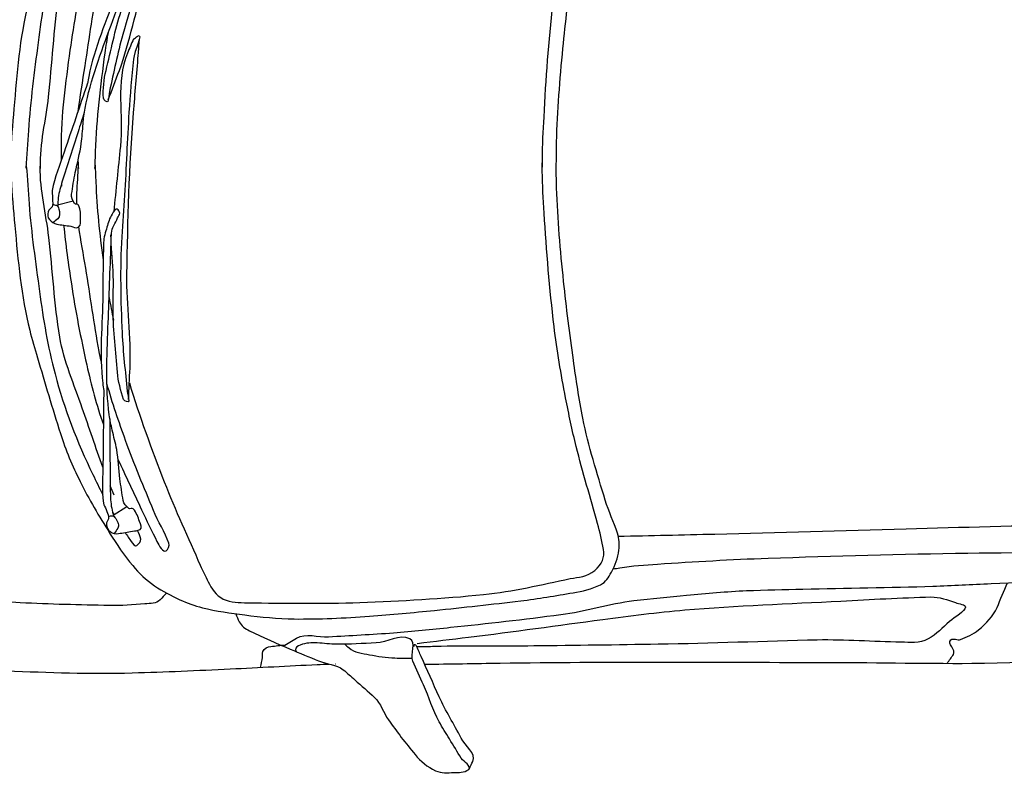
# Model space of a CAD drawing. Header units: millimetres. Extents: x 1343 to 64046, y 44602 to 77982.
# Tile 32 of 68: x 31332 to 32943, y 52343 to 53576. Entities that reach past the tile are written whole.
import ezdxf

# ---------------------------------------------------------------- set-up
doc = ezdxf.new("R2010")
doc.units = ezdxf.units.MM

# ---------------------------------------------------------------- blocks, each defined once
blk = doc.blocks.new('A$C54C10930')
for p, q in [((885.1, 904.8), (910.3, 912.4)), ((994.8, 401.1), (1016.3, 416.1))]:
    blk.add_line(p, q)
for points, knots in [([(0, 929.5), (0.1, 934.3), (0.1, 939.1), (0.2, 943.9), (1.3, 1017.7), (4.3, 1091.9), (17.7, 1164.7), (27.5, 1218), (39, 1270.8), (49.2, 1323.9), (54, 1348.3), (58.4, 1372.9), (63.2, 1397.4), (72, 1442.7), (87.5, 1486.2), (102, 1530.3), (109.4, 1552.7), (117.2, 1574.6), (132.8, 1593.5), (146.4, 1610.1), (163.6, 1620.7), (181.2, 1631.7), (196.3, 1641.2), (211.2, 1650.4), (227.3, 1658.2), (273.6, 1680.6), (320.2, 1700.9), (369.5, 1715.1), (426, 1731.4), (482.7, 1744.7), (540.3, 1755.6), (581, 1763.3), (621.6, 1770.9), (662.7, 1776.2), (695.8, 1780.4), (729, 1783.8), (762.3, 1786.5), (830.7, 1792), (899, 1797.9), (967.5, 1798.9), (1021, 1799.8), (1074.5, 1799.9), (1128, 1799.7), (1175.4, 1799.5), (1222.8, 1798.9), (1270.2, 1798.9), (1276.8, 1798.9), (1283.3, 1798.9), (1289.9, 1798.9)], [0, 0, 0, 0, 0.007683, 0.007683, 0.007683, 0.125649, 0.125649, 0.125649, 0.212062, 0.212062, 0.212062, 0.251911, 0.251911, 0.251911, 0.325662, 0.325662, 0.325662, 0.363112, 0.363112, 0.363112, 0.395949, 0.395949, 0.395949, 0.424294, 0.424294, 0.424294, 0.505873, 0.505873, 0.505873, 0.599338, 0.599338, 0.599338, 0.665442, 0.665442, 0.665442, 0.71881, 0.71881, 0.71881, 0.828307, 0.828307, 0.828307, 0.913794, 0.913794, 0.913794, 0.989522, 0.989522, 0.989522, 1, 1, 1, 1]), ([(806.4, 961.3), (806.3, 968.3), (806.2, 975.3), (806.1, 982.3), (805.8, 1008.1), (807.2, 1033.8), (808.4, 1059.5), (811.1, 1117.1), (813.6, 1174.8), (825.1, 1231.5), (828.2, 1246.9), (832.1, 1261.9), (835.8, 1277.1), (846.1, 1319), (856.4, 1360.7), (867.5, 1402.4), (874.9, 1429.8), (884.9, 1456.3), (896.3, 1482.4), (909.3, 1512.3), (924.8, 1540.5), (940.8, 1568.9), (951.5, 1587.9), (963, 1606.1), (976, 1623.8), (985.8, 1637), (997.2, 1648.2), (1010.4, 1658.2), (1023.1, 1667.9), (1036.4, 1675.8), (1050.7, 1682.8), (1062.5, 1688.7), (1074.2, 1694.1), (1086.9, 1697.7), (1109.5, 1704.2), (1132.3, 1708.8), (1155.5, 1712.6), (1182.3, 1717), (1209.1, 1721.4), (1236.1, 1722.8), (1277.2, 1724.9), (1318.4, 1725.2), (1359.5, 1723.7), (1395, 1722.5), (1430.6, 1721.1), (1466.1, 1719.1), (1513.3, 1716.5), (1560.4, 1713.2), (1607.5, 1709.8), (1636.4, 1707.7), (1665, 1703.9), (1693.8, 1700.5), (1709.3, 1698.7), (1724.3, 1696), (1739.2, 1689.3), (1747.7, 1685.5), (1752.8, 1677.9), (1757.7, 1669.8), (1764.8, 1658.3), (1769.8, 1647), (1771.7, 1634.5), (1773, 1625.3), (1773.1, 1615.5), (1770.7, 1606.6), (1765.8, 1588), (1757.8, 1570.3), (1753.1, 1551.7), (1741.8, 1506.8), (1729.3, 1462), (1722.5, 1416.1), (1717.8, 1384.2), (1714.3, 1352.3), (1711.4, 1320.3), (1707.5, 1277.2), (1703.7, 1234.2), (1701.2, 1191), (1698.2, 1139.9), (1695.9, 1088.8), (1696.5, 1037.7), (1696.7, 1024), (1697.3, 1010.3), (1697.4, 996.5)], [0, 0, 0, 0, 0.009558, 0.009558, 0.009558, 0.044718, 0.044718, 0.044718, 0.123377, 0.123377, 0.123377, 0.144685, 0.144685, 0.144685, 0.203547, 0.203547, 0.203547, 0.242242, 0.242242, 0.242242, 0.286528, 0.286528, 0.286528, 0.316217, 0.316217, 0.316217, 0.33834, 0.33834, 0.33834, 0.359861, 0.359861, 0.359861, 0.377665, 0.377665, 0.377665, 0.40963, 0.40963, 0.40963, 0.446651, 0.446651, 0.446651, 0.502798, 0.502798, 0.502798, 0.551392, 0.551392, 0.551392, 0.61591, 0.61591, 0.61591, 0.655398, 0.655398, 0.655398, 0.676698, 0.676698, 0.676698, 0.68896, 0.68896, 0.68896, 0.706251, 0.706251, 0.706251, 0.718961, 0.718961, 0.718961, 0.745199, 0.745199, 0.745199, 0.808488, 0.808488, 0.808488, 0.852395, 0.852395, 0.852395, 0.911434, 0.911434, 0.911434, 0.981248, 0.981248, 0.981248, 1, 1, 1, 1]), ([(968.8, 1257.6), (973, 1278.7), (977.9, 1299.7), (983, 1320.6), (997.1, 1377.6), (1014.4, 1433.7), (1033.8, 1489.1), (1050.2, 1536), (1068.6, 1581.9), (1086.6, 1628.2), (1090.2, 1637.5), (1094.1, 1646.5), (1098.3, 1655.6), (1103.5, 1667.1), (1109.8, 1678.7), (1121.7, 1685), (1134.4, 1691.7), (1147.5, 1692.1), (1160.8, 1692.8), (1222, 1696.4), (1283.1, 1700.2), (1344.4, 1700.7), (1412, 1701.2), (1479.8, 1700.5), (1547.5, 1696.8), (1595.4, 1694.1), (1642.6, 1684.7), (1690.1, 1677.2), (1704.1, 1674.9), (1717.8, 1675.1), (1731.1, 1665.4), (1742.5, 1657.1), (1748.3, 1644.2), (1746.7, 1632.1), (1744.8, 1617.8), (1742.1, 1603.3), (1738.9, 1589), (1729.3, 1546.5), (1718.2, 1504.4), (1709.6, 1461.7), (1704.2, 1435), (1699.9, 1408.3), (1695.9, 1381.4), (1690.2, 1342.3), (1685.2, 1303.2), (1682.2, 1263.8), (1677.6, 1201.8), (1675.3, 1139.8), (1674.4, 1077.7), (1674.1, 1054.9), (1673.6, 1032), (1674.4, 1009.2), (1674.6, 1004.6), (1674.8, 1000.1), (1674.9, 995.6)], [0, 0, 0, 0, 0.03693, 0.03693, 0.03693, 0.137509, 0.137509, 0.137509, 0.222535, 0.222535, 0.222535, 0.239582, 0.239582, 0.239582, 0.261067, 0.261067, 0.261067, 0.283839, 0.283839, 0.283839, 0.388875, 0.388875, 0.388875, 0.505, 0.505, 0.505, 0.587262, 0.587262, 0.587262, 0.61165, 0.61165, 0.61165, 0.632678, 0.632678, 0.632678, 0.657714, 0.657714, 0.657714, 0.7324, 0.7324, 0.7324, 0.778971, 0.778971, 0.778971, 0.84661, 0.84661, 0.84661, 0.953081, 0.953081, 0.953081, 0.992274, 0.992274, 0.992274, 1, 1, 1, 1]), ([(1132.1, 1643.9), (1134.7, 1644.8), (1137.4, 1645.7), (1140, 1646.6), (1152, 1650.6), (1127.8, 1624.4), (1123.2, 1612.6), (1112.7, 1585.4), (1101.6, 1558.5), (1091.9, 1531), (1076.9, 1488.3), (1062.5, 1445.3), (1047.5, 1402.6), (1040, 1381.3), (1031.8, 1360.2), (1024.3, 1338.8), (1007, 1289.2), (993.6, 1238.4), (981.4, 1187.3), (974, 1156.2), (968.9, 1124.7), (963.1, 1093.5), (962.1, 1088.1), (962.1, 1082.4), (961.1, 1077.2), (960.6, 1074.4), (953.9, 1079), (953.6, 1081.9), (952.1, 1097.1), (953.2, 1112.7), (956.2, 1127.6), (962.8, 1160.5), (968.6, 1193.6), (977.2, 1226.2), (982.8, 1247.3), (990.7, 1267.7), (995.3, 1289), (999.5, 1308.2), (1003.7, 1327.5), (1007.9, 1346.8)], [0, 0, 0, 0, 0.009526, 0.009526, 0.009526, 0.052295, 0.052295, 0.052295, 0.150844, 0.150844, 0.150844, 0.303977, 0.303977, 0.303977, 0.380571, 0.380571, 0.380571, 0.558138, 0.558138, 0.558138, 0.6659, 0.6659, 0.6659, 0.684366, 0.684366, 0.684366, 0.694359, 0.694359, 0.694359, 0.745933, 0.745933, 0.745933, 0.859593, 0.859593, 0.859593, 0.933253, 0.933253, 0.933253, 1, 1, 1, 1]), ([(961.6, 1079.6), (967, 1095.9), (972.5, 1112.1), (977.9, 1128.4), (994.2, 1176.9), (1000.5, 1228.2), (1015.4, 1277.2), (1041, 1361.5), (1068, 1445.4), (1098.8, 1527.9), (1109.9, 1557.6), (1121.5, 1587), (1132.5, 1616.7), (1135.4, 1624.6), (1138.2, 1632.4), (1141.1, 1640.3)], [0, 0, 0, 0, 0.087302, 0.087302, 0.087302, 0.347691, 0.347691, 0.347691, 0.796219, 0.796219, 0.796219, 0.957354, 0.957354, 0.957354, 1, 1, 1, 1]), ([(888.6, 978.6), (888.3, 985.3), (888, 991.9), (887.8, 998.5), (885.5, 1051.9), (891.3, 1105.3), (896.5, 1158.6), (901, 1203.6), (907.6, 1247.9), (915.8, 1292.3), (923.3, 1332.9), (931.2, 1373.3), (945.7, 1412), (961, 1453.1), (978.1, 1493), (994.8, 1533.4), (1002.1, 1551.1), (1009.6, 1568.6), (1017.6, 1586.2), (1020.5, 1592.7), (1027.4, 1608.3), (1031.6, 1602), (1034.3, 1598.1), (1038, 1593.8), (1036.9, 1589.7), (1032, 1571.5), (1020.6, 1553.4), (1014.1, 1535.2), (1000.4, 1497.3), (986.1, 1458.3), (973.7, 1419), (958.4, 1370.4), (942.7, 1321.7), (936.9, 1271.2), (931.6, 1225.5), (926.3, 1179.7), (921.1, 1134), (918.2, 1108.7), (914.9, 1083.4), (912.4, 1058.1)], [0, 0, 0, 0, 0.016412, 0.016412, 0.016412, 0.148876, 0.148876, 0.148876, 0.260485, 0.260485, 0.260485, 0.362346, 0.362346, 0.362346, 0.470533, 0.470533, 0.470533, 0.518033, 0.518033, 0.518033, 0.535512, 0.535512, 0.535512, 0.546576, 0.546576, 0.546576, 0.595413, 0.595413, 0.595413, 0.696968, 0.696968, 0.696968, 0.822796, 0.822796, 0.822796, 0.936915, 0.936915, 0.936915, 1, 1, 1, 1]), ([(831.6, 963.3), (832.2, 983.8), (832.8, 1004.4), (833.4, 1024.9), (834.8, 1073.1), (839.7, 1121.1), (843.9, 1169.2), (847.9, 1214.6), (854.3, 1259.7), (863.2, 1304.7), (874.6, 1362.4), (896.5, 1416.6), (917.6, 1471.8), (932.8, 1511.6), (950.8, 1547.4), (975.5, 1584.4), (977.7, 1587.7), (981.5, 1593.8), (984.2, 1591.5), (987.3, 1588.9), (991.4, 1584.6), (991.3, 1580.9), (990.6, 1556.3), (959.6, 1533.3), (950.9, 1507), (935.4, 1459.8), (919.5, 1411.3), (905.3, 1362.7), (893.9, 1323.6), (878, 1285.4), (873.7, 1244.8), (868, 1190.4), (867.1, 1135.7), (863.2, 1081.2), (860.5, 1042.5), (851.7, 1003.8), (854.4, 965.1), (854.5, 964.5), (854.5, 963.8), (854.6, 963.2)], [0, 0, 0, 0, 0.047055, 0.047055, 0.047055, 0.157549, 0.157549, 0.157549, 0.262075, 0.262075, 0.262075, 0.396333, 0.396333, 0.396333, 0.493043, 0.493043, 0.493043, 0.501633, 0.501633, 0.501633, 0.511315, 0.511315, 0.511315, 0.575624, 0.575624, 0.575624, 0.6912, 0.6912, 0.6912, 0.784417, 0.784417, 0.784417, 0.909658, 0.909658, 0.909658, 0.99861, 0.99861, 0.99861, 1, 1, 1, 1]), ([(926.6, 1105.6), (915.2, 1067.5), (903.9, 1029.5), (892.6, 991.4), (886.3, 970.5), (878.4, 949.8), (875.3, 928.3), (874.7, 924.5), (876.1, 920.7), (876.3, 916.9), (876.7, 912.7), (876.9, 908.5), (877, 904.3), (877.1, 899.8), (870.7, 896.8), (869.8, 892.9), (869.1, 889.1), (869.2, 883.9), (872.6, 880.3), (876.2, 876.4), (880.2, 874.3), (884.8, 873.5), (892.5, 872.3), (900.2, 871.6), (907.9, 870.8), (912.1, 870.3), (916.5, 866.3), (920.7, 870), (925, 873.8), (923.5, 878.6), (923.5, 882.9), (923.6, 890.4), (923, 898.1), (919.3, 905.6), (918.1, 907.9), (914.1, 906.3), (912.7, 908.4), (909.7, 913.2), (906.7, 918.1), (907.3, 923.3), (908.6, 935.1), (910.2, 947.1), (912.1, 958.9), (914.7, 974.8), (918.4, 990.5), (920.1, 1006.5), (921.3, 1017.3), (921.2, 1028.1), (921.9, 1039), (922.4, 1047.5), (922.7, 1056), (924.1, 1064.4), (931.5, 1111.6), (946.8, 1156.8), (961.6, 1202), (975.1, 1243), (988.6, 1284), (1002, 1325), (1004.6, 1332.9), (1007.2, 1340.8), (1009.8, 1348.7), (1012.6, 1357.2), (1020.8, 1363), (1026.4, 1370), (1028.2, 1372.2), (1030.2, 1374.3), (1031.9, 1376.5), (1033.5, 1378.5), (1031.6, 1383.1), (1029.6, 1384.1), (1026.8, 1385.6), (1022.1, 1381.4), (1019.5, 1378.5), (1014.4, 1372.6), (1009.5, 1367), (1005.4, 1360.4), (1000.8, 1353), (995.7, 1345.8), (993.1, 1337.6), (984.4, 1310.3), (976.3, 1283), (968.2, 1255.6), (954.7, 1209.4), (935.5, 1164.4), (928.2, 1116.9), (927.6, 1112.9), (927, 1109), (926.4, 1105.1)], [0, 0, 0, 0, 0.105426, 0.105426, 0.105426, 0.163401, 0.163401, 0.163401, 0.17351, 0.17351, 0.17351, 0.184688, 0.184688, 0.184688, 0.196624, 0.196624, 0.196624, 0.208035, 0.208035, 0.208035, 0.220378, 0.220378, 0.220378, 0.240987, 0.240987, 0.240987, 0.252331, 0.252331, 0.252331, 0.263969, 0.263969, 0.263969, 0.284427, 0.284427, 0.284427, 0.290805, 0.290805, 0.290805, 0.304805, 0.304805, 0.304805, 0.336601, 0.336601, 0.336601, 0.379347, 0.379347, 0.379347, 0.408136, 0.408136, 0.408136, 0.430745, 0.430745, 0.430745, 0.557019, 0.557019, 0.557019, 0.671669, 0.671669, 0.671669, 0.693672, 0.693672, 0.693672, 0.717658, 0.717658, 0.717658, 0.725182, 0.725182, 0.725182, 0.732244, 0.732244, 0.732244, 0.742473, 0.742473, 0.742473, 0.762799, 0.762799, 0.762799, 0.78574, 0.78574, 0.78574, 0.861615, 0.861615, 0.861615, 0.989434, 0.989434, 0.989434, 1, 1, 1, 1]), ([(999, 1180.3), (1001.3, 1182), (1003.5, 1183.7), (1005.8, 1185.4), (1015.9, 1193), (1001, 1160.4), (1000.4, 1147.8), (998.8, 1118.7), (996.7, 1089.6), (996.1, 1060.5), (995.1, 1015.3), (994.9, 970), (993.9, 924.7), (993.4, 902.1), (992.2, 879.5), (991.8, 856.8), (990.7, 804.4), (993.9, 751.9), (998.2, 699.5), (1000.8, 667.7), (1005.9, 636.2), (1010, 604.6), (1010.7, 599.2), (1012.8, 593.8), (1013.3, 588.6), (1013.5, 585.7), (1005.7, 587.9), (1004.7, 590.7), (999.5, 605.2), (994.7, 619.8), (992.8, 634.9), (988.8, 668.3), (984, 701.6), (982.1, 735.2), (980.8, 756.9), (981.9, 778.8), (979.7, 800.4), (977.7, 820.1), (975.7, 839.7), (973.7, 859.3)], [0, 0, 0, 0, 0.009526, 0.009526, 0.009526, 0.052294, 0.052294, 0.052294, 0.150844, 0.150844, 0.150844, 0.303977, 0.303977, 0.303977, 0.380572, 0.380572, 0.380572, 0.558137, 0.558137, 0.558137, 0.6659, 0.6659, 0.6659, 0.684366, 0.684366, 0.684366, 0.694359, 0.694359, 0.694359, 0.745933, 0.745933, 0.745933, 0.859592, 0.859592, 0.859592, 0.933252, 0.933252, 0.933252, 1, 1, 1, 1]), ([(944, 966.8), (944, 975.9), (944, 985.1), (944, 994.3), (944, 1048.3), (948.1, 1102.3), (953.7, 1156.1), (954.9, 1167.4), (956.2, 1178.7), (957.7, 1190)], [0, 0, 0, 0, 0.122873, 0.122873, 0.122873, 0.847432, 0.847432, 0.847432, 1, 1, 1, 1]), ([(999, 1180.7), (996.1, 1172.8), (993.1, 1165), (990.2, 1157.1), (972.3, 1109.5), (987.6, 1055.3), (984.2, 1004.5), (981.9, 968.7), (979.6, 932.9), (977.2, 897.1)], [0, 0, 0, 0, 0.087951, 0.087951, 0.087951, 0.623027, 0.623027, 0.623027, 1, 1, 1, 1]), ([(1012.9, 591), (1013, 608.2), (1013.1, 625.3), (1013.3, 642.5), (1013.6, 693.6), (1003.6, 744.4), (1002.5, 795.5), (1000.6, 883.5), (1000, 971.8), (1003.6, 1059.8), (1004.9, 1091.4), (1006.8, 1123), (1007.9, 1154.6), (1008.2, 1163), (1008.5, 1171.3), (1008.8, 1179.7)], [0, 0, 0, 0, 0.087303, 0.087303, 0.087303, 0.347691, 0.347691, 0.347691, 0.796219, 0.796219, 0.796219, 0.957355, 0.957355, 0.957355, 1, 1, 1, 1]), ([(923.2, 1057.6), (920.2, 1047), (917.1, 1036.3), (914.1, 1025.7), (906.3, 998.4), (898.8, 971), (891.3, 943.7), (888.9, 934.8), (886.4, 925.8), (885.8, 916.6), (885.6, 912.1), (885.3, 907.7), (885, 903.3)], [0, 0, 0, 0, 0.208685, 0.208685, 0.208685, 0.743136, 0.743136, 0.743136, 0.916826, 0.916826, 0.916826, 1, 1, 1, 1]), ([(806.3, 966.1), (806.8, 959.1), (807.3, 952.1), (807.8, 945.1), (809.6, 919.4), (813.1, 893.9), (816.4, 868.4), (823.7, 811.2), (831, 753.9), (847.1, 698.3), (851.4, 683.3), (856.5, 668.6), (861.4, 653.8), (875.1, 612.9), (888.8, 572.1), (903.3, 531.5), (912.8, 504.8), (925, 479.2), (938.5, 454.1), (953.9, 425.4), (971.7, 398.5), (989.9, 371.5), (1002.1, 353.4), (1015, 336.3), (1029.5, 319.7), (1040.3, 307.3), (1052.6, 297.1), (1066.5, 288.2), (1080, 279.6), (1093.9, 272.8), (1108.7, 266.9), (1121, 262.1), (1133.1, 257.6), (1146, 255.1), (1169.1, 250.5), (1192.2, 247.7), (1215.6, 245.8), (1242.7, 243.7), (1269.8, 241.4), (1296.8, 242.2), (1337.9, 243.5), (1378.9, 246.5), (1419.8, 251.4), (1455.2, 255.5), (1490.5, 259.8), (1525.7, 264.7), (1572.5, 271.2), (1619.2, 278.3), (1665.9, 285.5), (1694.5, 289.9), (1722.7, 296.1), (1751.1, 301.8), (1766.4, 304.9), (1781.1, 308.7), (1795.5, 316.7), (1803.7, 321.2), (1808.1, 329.2), (1812.4, 337.6), (1818.4, 349.6), (1822.5, 361.5), (1823.3, 374), (1823.9, 383.1), (1823.3, 392.8), (1820.1, 401.7), (1813.7, 420.1), (1804.3, 436.8), (1798.1, 455), (1783.2, 498.8), (1767.1, 542.4), (1756.5, 587.6), (1749.2, 619), (1743.1, 650.5), (1737.6, 682.2), (1730.2, 724.8), (1722.9, 767.4), (1716.9, 810.2), (1709.7, 860.9), (1703.3, 911.6), (1699.8, 962.6), (1698.8, 976.3), (1698.2, 990), (1697.3, 1003.7)], [0, 0, 0, 0, 0.009557, 0.009557, 0.009557, 0.044718, 0.044718, 0.044718, 0.123377, 0.123377, 0.123377, 0.144685, 0.144685, 0.144685, 0.203547, 0.203547, 0.203547, 0.242242, 0.242242, 0.242242, 0.286528, 0.286528, 0.286528, 0.316218, 0.316218, 0.316218, 0.33834, 0.33834, 0.33834, 0.359861, 0.359861, 0.359861, 0.377665, 0.377665, 0.377665, 0.40963, 0.40963, 0.40963, 0.446651, 0.446651, 0.446651, 0.502798, 0.502798, 0.502798, 0.551392, 0.551392, 0.551392, 0.61591, 0.61591, 0.61591, 0.655398, 0.655398, 0.655398, 0.676698, 0.676698, 0.676698, 0.68896, 0.68896, 0.68896, 0.706251, 0.706251, 0.706251, 0.718961, 0.718961, 0.718961, 0.7452, 0.7452, 0.7452, 0.808488, 0.808488, 0.808488, 0.852395, 0.852395, 0.852395, 0.911434, 0.911434, 0.911434, 0.981248, 0.981248, 0.981248, 1, 1, 1, 1]), ([(1013.1, 618.4), (1031.7, 564.3), (1053.2, 511.2), (1076.1, 458.6), (1095.9, 413.1), (1118.3, 368.9), (1140, 324.3), (1144.4, 315.4), (1149.1, 306.7), (1153.9, 297.9), (1160.1, 286.9), (1167.3, 275.8), (1179.7, 270.6), (1192.8, 265), (1206, 265.6), (1219.3, 265.9), (1280.5, 267.5), (1341.7, 268.6), (1402.9, 273.1), (1470.5, 278.2), (1537.7, 284.3), (1605, 293.6), (1652.6, 300.2), (1698.7, 313.3), (1745.5, 324.8), (1759.4, 328.2), (1772.6, 328), (1785.4, 339.8), (1796.4, 350.1), (1800.9, 362.5), (1798.3, 374.3), (1795.1, 388.4), (1791.3, 402.6), (1787, 416.6), (1773.9, 458.3), (1759.4, 499.3), (1747.4, 541.1), (1739.8, 567.2), (1733.3, 593.6), (1727.2, 620.1), (1718.3, 658.5), (1710.1, 697.1), (1704, 736.1), (1694.3, 797.5), (1686.9, 859.1), (1681, 920.9), (1678.8, 943.7), (1676.4, 966.4), (1675.4, 989.3), (1675.2, 993.8), (1675, 998.3), (1674.8, 1002.8)], [0, 0, 0, 0, 0.102195, 0.102195, 0.102195, 0.190702, 0.190702, 0.190702, 0.208448, 0.208448, 0.208448, 0.230811, 0.230811, 0.230811, 0.254517, 0.254517, 0.254517, 0.363853, 0.363853, 0.363853, 0.484733, 0.484733, 0.484733, 0.570363, 0.570363, 0.570363, 0.59575, 0.59575, 0.59575, 0.617638, 0.617638, 0.617638, 0.643699, 0.643699, 0.643699, 0.721444, 0.721444, 0.721444, 0.769922, 0.769922, 0.769922, 0.840329, 0.840329, 0.840329, 0.95116, 0.95116, 0.95116, 0.991957, 0.991957, 0.991957, 1, 1, 1, 1]), ([(975, 479.1), (961.9, 510.5), (950, 542.4), (937.7, 574.1), (923, 612), (904.7, 649), (896.6, 689), (885.7, 742.7), (881, 797.2), (872.7, 851.3), (866.9, 889.6), (855, 927.5), (854.5, 966.3), (854.5, 966.9), (854.5, 967.5), (854.5, 968.1)], [0, 0, 0, 0, 0.201573, 0.201573, 0.201573, 0.442593, 0.442593, 0.442593, 0.766416, 0.766416, 0.766416, 0.996405, 0.996405, 0.996405, 1, 1, 1, 1]), ([(916.4, 907), (916, 913.2), (915.8, 919.3), (916, 925.4), (916.2, 940.5), (916.5, 955.6), (916.8, 970.7)], [0, 0, 0, 0, 0.288593, 0.288593, 0.288593, 1, 1, 1, 1]), ([(943.9, 971.9), (944.7, 962.8), (945.4, 953.6), (946.2, 944.5), (949.6, 902), (955.2, 859.6), (962.9, 817.6)], [0, 0, 0, 0, 0.176812, 0.176812, 0.176812, 1, 1, 1, 1]), ([(831.6, 966.2), (833.9, 945.8), (836.2, 925.4), (838.4, 904.9), (843.7, 857), (852.6, 809.6), (860.7, 762), (868.4, 717), (877.7, 672.5), (891, 628.5), (908.1, 572.1), (931.4, 518.3), (958.8, 466.4), (964.5, 455.5), (970.3, 444.8), (976.2, 434.1)], [0, 0, 0, 0, 0.110895, 0.110895, 0.110895, 0.371297, 0.371297, 0.371297, 0.617634, 0.617634, 0.617634, 0.934041, 0.934041, 0.934041, 1, 1, 1, 1]), ([(890.3, 940), (890.4, 938.6), (890.4, 937.1), (890.5, 935.7), (890.5, 935.7), (890.5, 935.6), (890.5, 935.6)], [0, 0, 0, 0, 0.986204, 0.986204, 0.986204, 1, 1, 1, 1]), ([(0, 932), (0.5, 927.2), (1, 922.4), (1.4, 917.6), (8.6, 844.1), (17.6, 770.4), (36.9, 699), (51, 646.7), (66.7, 595), (81.3, 543), (88, 518.9), (94.4, 494.8), (101.2, 470.8), (113.7, 426.4), (132.7, 384.3), (150.8, 341.5), (159.9, 319.8), (169.5, 298.6), (186.6, 281), (201.6, 265.6), (219.5, 256.4), (237.9, 246.9), (253.8, 238.7), (269.4, 230.7), (286.1, 224.3), (334.1, 205.7), (382.2, 189.3), (432.4, 179.1), (490, 167.5), (547.7, 158.9), (605.9, 152.8), (647.1, 148.4), (688.2, 144.1), (729.6, 142.2), (763, 140.7), (796.4, 140.1), (829.8, 140.1), (898.3, 140.2), (966.8, 139.9), (1035.3, 144.4), (1088.8, 148), (1142, 152.2), (1195.3, 156.8), (1242.6, 160.9), (1289.8, 165.2), (1337, 169.1), (1343.5, 169.7), (1350.1, 170.2), (1356.6, 170.7)], [0, 0, 0, 0, 0.007683, 0.007683, 0.007683, 0.125649, 0.125649, 0.125649, 0.212062, 0.212062, 0.212062, 0.251911, 0.251911, 0.251911, 0.325662, 0.325662, 0.325662, 0.363112, 0.363112, 0.363112, 0.395949, 0.395949, 0.395949, 0.424294, 0.424294, 0.424294, 0.505873, 0.505873, 0.505873, 0.599338, 0.599338, 0.599338, 0.665442, 0.665442, 0.665442, 0.718811, 0.718811, 0.718811, 0.828308, 0.828308, 0.828308, 0.913794, 0.913794, 0.913794, 0.989522, 0.989522, 0.989522, 1, 1, 1, 1]), ([(877, 905.4), (879.1, 905), (881.1, 904.7), (883.2, 904.3), (885.7, 903.9), (886.6, 900.5), (887.4, 898.2), (889.1, 893.1), (890.3, 885.5), (886.2, 882), (883.5, 879.8), (880.9, 877.6), (878.3, 875.4)], [0, 0, 0, 0, 0.156619, 0.156619, 0.156619, 0.341699, 0.341699, 0.341699, 0.743986, 0.743986, 0.743986, 1, 1, 1, 1]), ([(971.6, 604.8), (972.7, 565.1), (973.8, 525.4), (974.8, 485.7), (975.4, 463.9), (974.2, 442), (978.1, 420.3), (978.8, 416.5), (981.2, 413.4), (982.7, 409.8), (984.3, 405.9), (985.8, 402), (987.2, 398.1), (988.7, 393.9), (983.2, 389.3), (984, 385), (984.7, 380.9), (986.3, 376.9), (990.5, 373.9), (995.1, 370.6), (999.6, 370.5), (1004.2, 371.3), (1011.8, 372.5), (1019.4, 374.2), (1027, 375.8), (1031.2, 376.8), (1035.4, 377), (1039.4, 379.1), (1043.5, 381.3), (1039.7, 388.1), (1038.1, 392.2), (1035.4, 399.4), (1032.7, 406.6), (1027, 412.5), (1025.2, 414.3), (1021.7, 411.6), (1019.8, 413.1), (1015.7, 416.5), (1011.2, 420.4), (1010.1, 425.5), (1007.5, 437.3), (1005.4, 449), (1003.5, 460.9), (1001, 476.8), (999.7, 492.9), (996.4, 508.6), (994.1, 519.2), (990.6, 529.5), (987.9, 540), (985.8, 548.3), (983.4, 556.4), (982, 564.9), (974.3, 612.2), (974.8, 659.8), (974.8, 707.3), (974.8, 750.5), (974.8, 793.6), (974.8, 836.8), (974.8, 845.1), (974.8, 853.4), (974.8, 861.7), (974.8, 870.7), (980.8, 878.7), (984, 887.2), (985, 889.8), (987, 892.4), (987.2, 895), (987.5, 897.5), (984.4, 900.8), (982.7, 901.6), (980.2, 902.7), (976.9, 896.7), (974.8, 893.1), (970.7, 885.9), (968.8, 879), (967, 871.5), (965, 863), (962.4, 854.6), (962.5, 846), (962.7, 817.4), (963.5, 788.8), (964.4, 760.3), (965.9, 712.2), (961.8, 663.5), (969.6, 616), (970.3, 612.1), (970.9, 608.2), (971.6, 604.2)], [0, 0, 0, 0, 0.105426, 0.105426, 0.105426, 0.163402, 0.163402, 0.163402, 0.17351, 0.17351, 0.17351, 0.184689, 0.184689, 0.184689, 0.196624, 0.196624, 0.196624, 0.208036, 0.208036, 0.208036, 0.220378, 0.220378, 0.220378, 0.240986, 0.240986, 0.240986, 0.252331, 0.252331, 0.252331, 0.263969, 0.263969, 0.263969, 0.284426, 0.284426, 0.284426, 0.290804, 0.290804, 0.290804, 0.304804, 0.304804, 0.304804, 0.336601, 0.336601, 0.336601, 0.379346, 0.379346, 0.379346, 0.408136, 0.408136, 0.408136, 0.430745, 0.430745, 0.430745, 0.557018, 0.557018, 0.557018, 0.671669, 0.671669, 0.671669, 0.693672, 0.693672, 0.693672, 0.717658, 0.717658, 0.717658, 0.725181, 0.725181, 0.725181, 0.732243, 0.732243, 0.732243, 0.742473, 0.742473, 0.742473, 0.762799, 0.762799, 0.762799, 0.78574, 0.78574, 0.78574, 0.861614, 0.861614, 0.861614, 0.989434, 0.989434, 0.989434, 1, 1, 1, 1]), ([(896.2, 872), (900.6, 840.1), (906.3, 808.5), (912.3, 776.8), (920.6, 732.5), (930.9, 688.7), (942.4, 645.1), (951.1, 612.4), (960.5, 579.8), (973.1, 548.5)], [0, 0, 0, 0, 0.289841, 0.289841, 0.289841, 0.695526, 0.695526, 0.695526, 1, 1, 1, 1]), ([(965.7, 652.3), (964.3, 657.5), (962.8, 662.6), (961.7, 667.9), (952, 712.9), (943.9, 758.2), (934.8, 803.4), (930.2, 825.7), (925.2, 848), (921.1, 870.4)], [0, 0, 0, 0, 0.072335, 0.072335, 0.072335, 0.692779, 0.692779, 0.692779, 1, 1, 1, 1]), ([(999.1, 492.8), (1012.7, 465.5), (1026.9, 438.4), (1040.8, 411.3), (1049.5, 394.2), (1058.6, 377.4), (1067.8, 360.5), (1071.2, 354.3), (1078.7, 342), (1083.1, 345.9), (1085.9, 348.4), (1089, 354.6), (1087.4, 358.6), (1080.1, 376.1), (1068.2, 393.2), (1060.2, 411.1), (1043.4, 448.3), (1025.7, 485.5), (1010.5, 523.6), (998.3, 553.9), (986.5, 584.4), (976.5, 615.5)], [0, 0, 0, 0, 0.197408, 0.197408, 0.197408, 0.321448, 0.321448, 0.321448, 0.367091, 0.367091, 0.367091, 0.395982, 0.395982, 0.395982, 0.523513, 0.523513, 0.523513, 0.788705, 0.788705, 0.788705, 1, 1, 1, 1]), ([(983.3, 558.2), (983.7, 547.1), (984.2, 536), (984.6, 525), (985.8, 496.6), (987.1, 468.3), (988.5, 439.9), (989, 430.7), (989.5, 421.4), (991.8, 412.5), (992.9, 408.2), (994, 403.9), (995.1, 399.6)], [0, 0, 0, 0, 0.208686, 0.208686, 0.208686, 0.743136, 0.743136, 0.743136, 0.916829, 0.916829, 0.916829, 1, 1, 1, 1]), ([(1821.6, 396.9), (1874.1, 400.1), (1926.6, 403.2), (1979.2, 406.4), (2083.3, 412.7), (2187.4, 420), (2291.5, 426.6), (2474.7, 438.2), (2657.8, 449.6), (2841, 460.7), (3026, 472), (3211, 482.3), (3396, 492.6), (3485, 497.6), (3573.9, 501.7), (3662.9, 506.3), (3666.5, 506.5), (3670.1, 508.6), (3673.7, 507), (3677.3, 505.5), (3676.6, 500.1), (3676.1, 496.6), (3675.1, 489.4), (3674, 482.3), (3673, 475.1)], [0, 0, 0, 0, 0.083621, 0.083621, 0.083621, 0.249431, 0.249431, 0.249431, 0.541039, 0.541039, 0.541039, 0.835537, 0.835537, 0.835537, 0.97709, 0.97709, 0.97709, 0.98284, 0.98284, 0.98284, 0.988502, 0.988502, 0.988502, 1, 1, 1, 1]), ([(1512.8, 176), (1553.9, 178.2), (1595.1, 180.4), (1636.2, 182.5), (1810, 191.6), (1983.9, 196.4), (2157.8, 202.9), (2240.9, 206), (2324.1, 207.1), (2407.2, 210.5), (2517.1, 215), (2626.6, 228.7), (2736.4, 235.9), (2940.5, 249.2), (3145.6, 248), (3349.5, 265.3), (3444, 273.4), (3537.9, 286.2), (3631.9, 298.1), (3696.1, 306.1), (3760, 315.5), (3824, 325), (3851.1, 329), (3877.3, 336.2), (3903.7, 344.3), (3925.9, 351.1), (3944.1, 362.5), (3962.9, 379.5), (3980.2, 395.2), (3990.2, 414.7), (3996.7, 433.4), (3997.9, 436.7), (3998, 443.7), (3994.2, 444.4), (3976.2, 447.3), (3958.2, 443.1), (3940.2, 443.1), (3922.1, 443.2), (3904, 442.3), (3886, 443.5), (3839.6, 446.6), (3794.6, 460.1), (3748.7, 467.4), (3725.2, 471.1), (3701.5, 473.7), (3677.9, 476), (3675.2, 476.2), (3672.6, 475.1), (3670.1, 473.7), (3667.4, 472.3), (3670.4, 466.1), (3667.6, 465.5), (3654.5, 462.9), (3641.4, 461.4), (3628.2, 460.7), (3521.4, 455), (3414.5, 451.4), (3307.8, 444), (3201.2, 436.7), (3094.6, 428.1), (2988, 421), (2887.1, 414.4), (2786.2, 408.1), (2685.3, 402.6), (2588.3, 397.4), (2491.1, 394.9), (2394.1, 390), (2285.2, 384.4), (2176.4, 377.3), (2067.7, 369.6), (2007.5, 365.3), (1947.5, 359.4), (1887.4, 353.3), (1866.9, 351.1), (1846.2, 349.3), (1826, 345), (1822.3, 344.2), (1818.5, 343.4), (1814.8, 342.7)], [0, 0, 0, 0, 0.026108, 0.026108, 0.026108, 0.136308, 0.136308, 0.136308, 0.188997, 0.188997, 0.188997, 0.25871, 0.25871, 0.25871, 0.388323, 0.388323, 0.388323, 0.44835, 0.44835, 0.44835, 0.489307, 0.489307, 0.489307, 0.50661, 0.50661, 0.50661, 0.521158, 0.521158, 0.521158, 0.534591, 0.534591, 0.534591, 0.536968, 0.536968, 0.536968, 0.548383, 0.548383, 0.548383, 0.559823, 0.559823, 0.559823, 0.589255, 0.589255, 0.589255, 0.60431, 0.60431, 0.60431, 0.606019, 0.606019, 0.606019, 0.607829, 0.607829, 0.607829, 0.616214, 0.616214, 0.616214, 0.683946, 0.683946, 0.683946, 0.751651, 0.751651, 0.751651, 0.81568, 0.81568, 0.81568, 0.877227, 0.877227, 0.877227, 0.946283, 0.946283, 0.946283, 0.984492, 0.984492, 0.984492, 0.99758, 0.99758, 0.99758, 1, 1, 1, 1]), ([(986.9, 399.1), (989, 399.4), (991, 399.7), (993.1, 400), (995.6, 400.4), (997.3, 397.7), (999, 395.5), (1002.6, 390.5), (1005.7, 384.3), (1002.9, 379.8), (1001.1, 376.8), (999.3, 373.9), (997.4, 371)], [0, 0, 0, 0, 0.156622, 0.156622, 0.156622, 0.341701, 0.341701, 0.341701, 0.743989, 0.743989, 0.743989, 1, 1, 1, 1]), ([(1280.2, 197.3), (1287.4, 201.9), (1294.6, 206.4), (1301.8, 211), (1316.6, 220.4), (1336.7, 213.6), (1354, 215.3), (1389.3, 218.7), (1424.7, 221.6), (1459.9, 225.6), (1491, 229.1), (1521.9, 233.7), (1552.9, 238), (1612.8, 246.4), (1672.5, 255.5), (1732.2, 265.5), (1772.3, 272.1), (1810.8, 286.4), (1851, 292.8), (1879.5, 297.3), (1908.1, 301.1), (1936.8, 304.6), (1969.4, 308.6), (2001.9, 313.4), (2034.6, 315.8), (2065.2, 318), (2095.9, 319.9), (2126.5, 321.7), (2197.3, 326), (2268.2, 329.2), (2338.9, 334.3), (2370.6, 336.6), (2402.2, 339.5), (2433.8, 342.1), (2584.4, 354.3), (2735, 365.9), (2885.6, 377.5), (2990.3, 385.6), (3095.6, 388), (3200.4, 384.1), (3216.7, 383.5), (3232.7, 380), (3248.8, 376.9), (3266, 373.6), (3282.9, 369.9), (3299.3, 363.5), (3323.5, 353.9), (3342.8, 334.8), (3364.7, 322.5), (3371.8, 318.5), (3387.6, 320.7), (3387.8, 313.2), (3388, 307.4), (3383.3, 301.2), (3381.3, 295.1), (3378.4, 285.9), (3375.4, 276.6), (3372.5, 267.4)], [0, 0, 0, 0, 0.011723, 0.011723, 0.011723, 0.035683, 0.035683, 0.035683, 0.084334, 0.084334, 0.084334, 0.127226, 0.127226, 0.127226, 0.210201, 0.210201, 0.210201, 0.26596, 0.26596, 0.26596, 0.30559, 0.30559, 0.30559, 0.350629, 0.350629, 0.350629, 0.392746, 0.392746, 0.392746, 0.490062, 0.490062, 0.490062, 0.533625, 0.533625, 0.533625, 0.740914, 0.740914, 0.740914, 0.884938, 0.884938, 0.884938, 0.907308, 0.907308, 0.907308, 0.931199, 0.931199, 0.931199, 0.966523, 0.966523, 0.966523, 0.977895, 0.977895, 0.977895, 0.98669, 0.98669, 0.98669, 1, 1, 1, 1]), ([(1015.2, 373.3), (1018.7, 368.5), (1022.2, 363.7), (1025.7, 358.9), (1027.9, 355.8), (1032.2, 350.1), (1035, 352.6), (1038.2, 355.4), (1041.9, 359.8), (1041.2, 363.6), (1040.3, 368.3), (1037.8, 373.2), (1035.2, 377.5)], [0, 0, 0, 0, 0.314563, 0.314563, 0.314563, 0.512335, 0.512335, 0.512335, 0.735244, 0.735244, 0.735244, 1, 1, 1, 1]), ([(2366.9, 209), (2370.2, 214), (2373.4, 219), (2376.6, 224), (2381, 230.7), (2364.9, 241.5), (2371.5, 247.5), (2375.8, 251.5), (2382.6, 246.7), (2387.3, 248.8), (2397.2, 253.3), (2407.6, 257.6), (2416.2, 265.6), (2428.5, 276.9), (2439.4, 288.4), (2445, 303.1), (2450.2, 316.8), (2455.5, 330.5), (2460.7, 344.3)], [0, 0, 0, 0, 0.097631, 0.097631, 0.097631, 0.229604, 0.229604, 0.229604, 0.31656, 0.31656, 0.31656, 0.499472, 0.499472, 0.499472, 0.758436, 0.758436, 0.758436, 1, 1, 1, 1]), ([(1499.4, 209.7), (1527.2, 214.1), (1555, 218.5), (1582.8, 222.9), (1655.7, 234.4), (1728.3, 247.7), (1801.1, 259.9), (1845.6, 267.4), (1890, 275.1), (1934.8, 280.5), (2019.4, 290.7), (2104.4, 296.7), (2189.3, 304.5), (2238.3, 309), (2287.4, 313.4), (2336.4, 316.5), (2350.1, 317.4), (2363.4, 312.4), (2376.8, 308.7), (2382.6, 307.1), (2393.7, 305.8), (2393.3, 302), (2392.6, 294.6), (2377, 285.6), (2368.2, 277.6), (2356.9, 267.3), (2348.1, 256), (2334.1, 247.7), (2320.2, 239.5), (2304.9, 241.2), (2290, 240.9), (2244.4, 239.7), (2198.7, 241.9), (2153.2, 239.2), (2066.6, 234.1), (1980, 227.3), (1893.3, 222.7), (1825.7, 219.2), (1758, 215.7), (1690.3, 212.5), (1636.4, 210), (1582.3, 208.9), (1528.4, 205.6), (1518.6, 205), (1508.9, 204.4), (1499.1, 203.8)], [0, 0, 0, 0, 0.046351, 0.046351, 0.046351, 0.168022, 0.168022, 0.168022, 0.242332, 0.242332, 0.242332, 0.382744, 0.382744, 0.382744, 0.463846, 0.463846, 0.463846, 0.48649, 0.48649, 0.48649, 0.496247, 0.496247, 0.496247, 0.515475, 0.515475, 0.515475, 0.540443, 0.540443, 0.540443, 0.564924, 0.564924, 0.564924, 0.640104, 0.640104, 0.640104, 0.783146, 0.783146, 0.783146, 0.894824, 0.894824, 0.894824, 0.983843, 0.983843, 0.983843, 1, 1, 1, 1]), ([(1086.6, 276.8), (1083.2, 273), (1079.7, 269.2), (1076.3, 265.4), (1070.6, 259.1), (1060.4, 258.8), (1051.9, 257.8), (1032.5, 255.6), (1013.3, 253.4), (993.9, 253.1), (945.2, 252.4), (896.5, 251.3), (847.9, 252.3), (772.6, 253.9), (697.4, 255.7), (622.1, 257.5), (575.7, 258.7), (529.2, 259.7), (482.7, 261.4), (425.6, 263.6), (368.7, 270.6), (311.8, 276.7), (286, 279.5), (260.4, 283.6), (234.6, 285.8), (232.9, 285.9), (231.2, 286), (229.5, 286.2)], [0, 0, 0, 0, 0.017744, 0.017744, 0.017744, 0.047301, 0.047301, 0.047301, 0.114617, 0.114617, 0.114617, 0.283398, 0.283398, 0.283398, 0.544479, 0.544479, 0.544479, 0.705727, 0.705727, 0.705727, 0.904156, 0.904156, 0.904156, 0.994065, 0.994065, 0.994065, 1, 1, 1, 1]), ([(1200.8, 247.1), (1202.9, 242.9), (1204.9, 238.7), (1207, 234.4), (1210.3, 227.8), (1217.5, 223.4), (1224.3, 220.4), (1246.8, 210.6), (1269.2, 201.4), (1292, 192.7), (1307.7, 186.8), (1323.4, 181), (1339.1, 175.2), (1352.4, 170.3), (1368, 170.6), (1379.8, 162.3), (1386.8, 157.4), (1393, 151.7), (1399.5, 146.3), (1410.6, 137.2), (1421.9, 128.3), (1432.7, 118.8), (1443.5, 109.2), (1448.2, 94.6), (1456.9, 83.1), (1471.3, 64.1), (1486.2, 45.9), (1502.6, 27.9), (1512.3, 17.2), (1523.2, 8.2), (1537, 2.7), (1546.7, -1.2), (1556.8, 0.1), (1566.6, 0.7), (1575, 1.1), (1583.5, 1.3), (1591.1, 6.4), (1594.1, 8.3), (1590.3, 13.4), (1588, 15.8), (1585, 18.9), (1580.8, 21), (1578.3, 24.6), (1571.4, 34.9), (1564.5, 45.1), (1557.8, 55.5), (1551.8, 64.6), (1545.4, 73.5), (1539.9, 82.9), (1528.9, 101.8), (1521.6, 122.5), (1512.2, 142.1), (1506.1, 154.9), (1499.6, 167.6), (1493.5, 180.3), (1488.1, 191.5), (1499, 211.7), (1487.1, 216.9), (1469.3, 224.7), (1450.5, 209.4), (1432, 207.9), (1410.5, 206.3), (1389.1, 204.2), (1367.6, 203.4), (1357.1, 203), (1346.5, 204.5), (1335.9, 204.5), (1326.6, 204.5), (1317.5, 204.1), (1308.3, 200), (1304.8, 198.5), (1299.8, 195.5), (1300.9, 192.1), (1301.2, 191.1), (1301.6, 190.1), (1301.9, 189.2)], [0, 0, 0, 0, 0.015441, 0.015441, 0.015441, 0.039831, 0.039831, 0.039831, 0.119745, 0.119745, 0.119745, 0.174586, 0.174586, 0.174586, 0.221301, 0.221301, 0.221301, 0.249039, 0.249039, 0.249039, 0.296111, 0.296111, 0.296111, 0.3432, 0.3432, 0.3432, 0.42156, 0.42156, 0.42156, 0.468178, 0.468178, 0.468178, 0.50057, 0.50057, 0.50057, 0.528093, 0.528093, 0.528093, 0.538924, 0.538924, 0.538924, 0.553295, 0.553295, 0.553295, 0.593799, 0.593799, 0.593799, 0.629594, 0.629594, 0.629594, 0.700989, 0.700989, 0.700989, 0.747517, 0.747517, 0.747517, 0.788046, 0.788046, 0.788046, 0.849097, 0.849097, 0.849097, 0.919573, 0.919573, 0.919573, 0.95424, 0.95424, 0.95424, 0.984766, 0.984766, 0.984766, 0.996688, 0.996688, 0.996688, 1, 1, 1, 1]), ([(1244.6, 161.1), (1245.5, 166.5), (1246.4, 171.9), (1247.3, 177.3), (1247.8, 180.5), (1246, 183.8), (1247.3, 186.9), (1249.4, 192.1), (1254.9, 195.2), (1260.1, 196), (1267.9, 197.1), (1275.7, 198.2), (1283.5, 199.4)], [0, 0, 0, 0, 0.251238, 0.251238, 0.251238, 0.39816, 0.39816, 0.39816, 0.63828, 0.63828, 0.63828, 1, 1, 1, 1]), ([(1381, 204.1), (1383.3, 202.1), (1385.7, 200.2), (1388.1, 198.2), (1397.2, 190.8), (1410.2, 189.9), (1421.9, 188.3), (1435.8, 186.4), (1449.7, 184.3), (1463.7, 184.5), (1473.2, 184.7), (1482.7, 184.9), (1492.2, 185.1)], [0, 0, 0, 0, 0.080216, 0.080216, 0.080216, 0.387185, 0.387185, 0.387185, 0.752251, 0.752251, 0.752251, 1, 1, 1, 1]), ([(1592.3, 8.4), (1593.9, 12.3), (1595.6, 16.2), (1597.3, 20.2), (1602.9, 33.2), (1583.9, 45.2), (1576.8, 57.6), (1564, 79.8), (1549.9, 101), (1538.4, 123.8), (1527.5, 145.3), (1517.2, 167), (1506.6, 188.7), (1503.8, 194.5), (1500.9, 200.2), (1498, 206), (1497.4, 207.2), (1494.7, 208.1), (1494.3, 206.9), (1494, 205.9), (1493.6, 204.9), (1493.3, 203.8)], [0, 0, 0, 0, 0.055508, 0.055508, 0.055508, 0.240686, 0.240686, 0.240686, 0.572313, 0.572313, 0.572313, 0.885406, 0.885406, 0.885406, 0.969479, 0.969479, 0.969479, 0.985899, 0.985899, 0.985899, 1, 1, 1, 1])]:
    blk.add_open_spline(points, degree=3, knots=knots)
for points in [[(915.6, 978.1), (916, 974), (916.4, 969.8), (916.8, 965.7)], [(974.8, 756.5), (977.6, 744.3), (980.3, 732.1), (983.2, 719.9)], [(1004.5, 644), (1004.6, 643.8), (1004.7, 643.6), (1004.7, 643.5)], [(984.7, 522.4), (984.8, 522.2), (984.9, 522), (985, 521.8)], [(994.9, 434), (992.6, 438.9), (990.3, 443.9), (988.1, 448.8)], [(993.9, 404.6), (994.5, 403.6), (995.1, 402.7), (995.7, 401.7)], [(1009.3, 411.2), (1009.3, 411.2), (1009.3, 411.2), (1009.3, 411.2)], [(1367.1, 171.6), (1367.1, 171.6), (1367.2, 171.6), (1367.3, 171.6)]]:
    blk.add_open_spline(points, degree=3)

msp = doc.modelspace()

# ---------------------------------------------------------------- block references
at = {"rotation": 357.8920594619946}
msp.add_blockref('A$C54C10930', (30476.3, 52401.3), dxfattribs=at)

doc.saveas('drawing.dxf')
